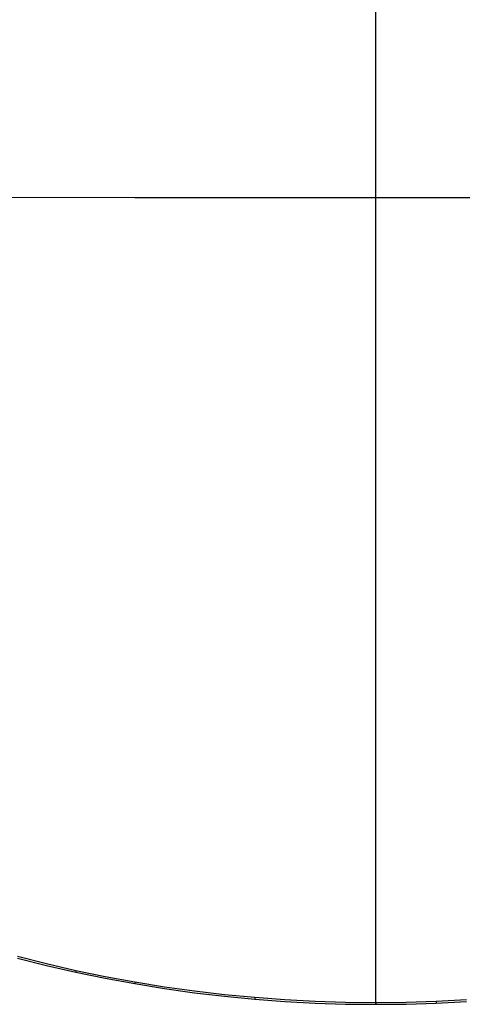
# Model space of a CAD drawing. Header units: millimetres. Extents: x -505 to -17, y -1389 to -929.
# Tile 10 of 41: x -326 to -245, y -1389 to -1210. Entities that reach past the tile are written whole.
import ezdxf

# ---------------------------------------------------------------- set-up
doc = ezdxf.new("R2010")
doc.units = ezdxf.units.MM
doc.layers.add('Herman dining chair wood', color=7, linetype='Continuous', true_color=0x000000)

msp = doc.modelspace()

# ---------------------------------------------------------------- linework, layer by layer
at = {"layer": 'Herman dining chair wood'}
for p, q in [((-261.03, -1388.64, 654.61), (-261.03, -998.7, 644.15)), ((-261.03, -1388.9, 644.61), (-261.03, -998.97, 634.15)), ((-348.42, -1242.55, 643.33), (-304.75, -1242.6, 641.35)), ((-304.75, -1242.6, 641.35), (-261.03, -1242.62, 640.69)), ((-261.03, -1242.62, 640.69), (-217.32, -1242.6, 641.35)), ((-320.73, -1381.59, 655.66), (-326, -1380.26, 655.86)), ((-326, -1380.53, 645.85), (-320.73, -1381.86, 645.66)), ((-315.42, -1382.81, 655.48), (-320.73, -1381.59, 655.66)), ((-320.73, -1381.86, 645.66), (-315.42, -1383.07, 645.48)), ((-310.1, -1383.91, 655.32), (-315.42, -1382.81, 655.48)), ((-315.42, -1382.81, 655.48), (-315.42, -1383.07, 645.48)), ((-315.42, -1383.07, 645.48), (-310.1, -1384.17, 645.32)), ((-304.74, -1384.89, 655.17), (-310.1, -1383.91, 655.32)), ((-310.1, -1384.17, 645.32), (-304.74, -1385.16, 645.17)), ((-299.33, -1385.77, 655.04), (-304.74, -1384.89, 655.17)), ((-304.74, -1384.89, 655.17), (-304.74, -1385.16, 645.17)), ((-304.74, -1385.16, 645.17), (-299.33, -1386.04, 645.04)), ((-293.89, -1386.53, 654.93), (-299.33, -1385.77, 655.04)), ((-299.33, -1386.04, 645.04), (-293.89, -1386.8, 644.93)), ((-288.44, -1387.17, 654.83), (-293.89, -1386.53, 654.93)), ((-293.89, -1386.8, 644.93), (-288.44, -1387.44, 644.83)), ((-282.98, -1387.7, 654.75), (-288.44, -1387.17, 654.83)), ((-288.44, -1387.44, 644.83), (-282.98, -1387.97, 644.75)), ((-277.5, -1388.11, 654.69), (-282.98, -1387.7, 654.75)), ((-282.98, -1387.7, 654.75), (-282.98, -1387.97, 644.75)), ((-282.98, -1387.97, 644.75), (-277.5, -1388.38, 644.69)), ((-272.01, -1388.4, 654.64), (-277.5, -1388.11, 654.69)), ((-277.5, -1388.38, 644.69), (-272.01, -1388.67, 644.65)), ((-266.52, -1388.58, 654.62), (-272.01, -1388.4, 654.64)), ((-272.01, -1388.67, 644.65), (-266.52, -1388.85, 644.62)), ((-261.03, -1388.64, 654.61), (-266.52, -1388.58, 654.62)), ((-255.54, -1388.58, 654.62), (-261.03, -1388.64, 654.61)), ((-261.03, -1388.64, 654.61), (-261.03, -1388.9, 644.61)), ((-250.05, -1388.4, 654.64), (-255.54, -1388.58, 654.62)), ((-255.54, -1388.85, 644.62), (-250.05, -1388.67, 644.65)), ((-244.57, -1388.11, 654.69), (-250.05, -1388.4, 654.64)), ((-250.05, -1388.67, 644.65), (-244.57, -1388.38, 644.69)), ((-250.05, -1388.4, 654.64), (-250.05, -1388.67, 644.65)), ((-266.52, -1388.85, 644.62), (-261.03, -1388.9, 644.61)), ((-261.03, -1388.9, 644.61), (-255.54, -1388.85, 644.62))]:
    msp.add_line(p, q, dxfattribs=at)

doc.saveas('drawing.dxf')
